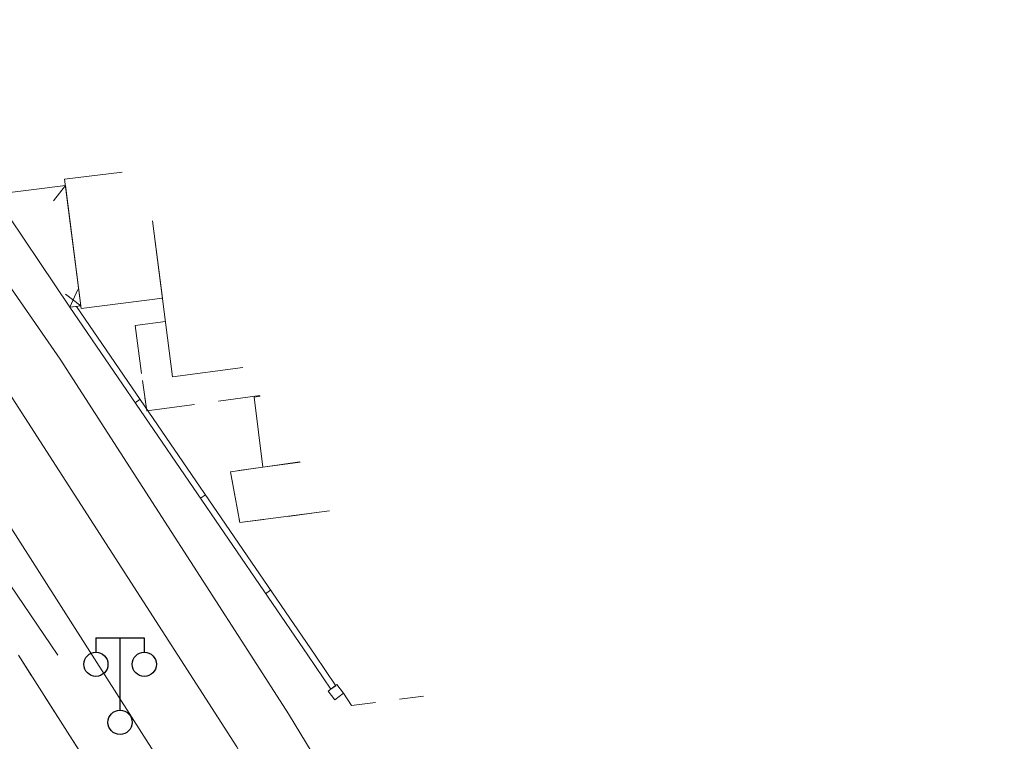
# Model space of a CAD drawing. Extents: x 39508475 to 39522402, y 3783947 to 3795549.
# Tile 168 of 256: x 39518209 to 39518250, y 3790996 to 3791026. Entities that reach past the tile are written whole.
import ezdxf

# ---------------------------------------------------------------- set-up
doc = ezdxf.new("R2010")
doc.units = 0
doc.linetypes.add('X5', pattern=[3, 2, -1])
doc.linetypes.add('X6', pattern=[2, 1, -1])
doc.layers.get('0').update_dxf_attribs({"linetype": 'CONTINUOUS'})
for name, color, linetype in [('DLSS', 4, 'CONTINUOUS'), ('JCDL_JMDD_F', 231, 'CONTINUOUS'), ('JCDL_JMDX_F', 231, 'CONTINUOUS'), ('JCDL_ZBM', 3, 'CONTINUOUS'), ('JMD', 6, 'CONTINUOUS')]:
    doc.layers.add(name, color=color, linetype=linetype)
doc.layers.add('JCDL_JMDX', color=1, linetype='CONTINUOUS', lineweight=0)
doc.layers.add('JCDL_ZBX', color=3, linetype='CONTINUOUS', lineweight=0)
doc.linetypes.add('X49', pattern='A,0,[5,symbolt.shx,S=1,R=0,X=0,Y=0],-10', length=10)

# ---------------------------------------------------------------- blocks, each defined once
blk = doc.blocks.new('3521000')
at = {"color": 0}
for p, q in [((-1, 3.5), (1, 3.5)), ((0, 0.5), (0, 3.5))]:
    blk.add_line(p, q, dxfattribs=at)
at = {"color": 0, "linetype": 'Continuous', "flags": 128}
for points in [[(-1, 3.5), (-1, 2.9)], [(1, 3.5), (1, 2.9)]]:
    blk.add_lwpolyline(points, dxfattribs=at)
at = {"color": 0}
for centre in [(-1, 2.4), (1, 2.4), (0, 0)]:
    blk.add_circle(centre, 0.5, dxfattribs=at)

msp = doc.modelspace()

# ---------------------------------------------------------------- linework, layer by layer
at = {"layer": 'DLSS', "linetype": 'Continuous', "lineweight": 0}
for points in [[(39518215.83736, 3791000), (39518208.86717, 3791010.83278), (39518201.43911, 3791021.54043), (39518188.57392, 3791039.10477), (39518167.45461, 3791064.71209), (39518156.01013, 3791076.04587), (39518144.94701, 3791087.002), (39518113.57462, 3791116.59326), (39518096.67951, 3791130.29973), (39518077.3601, 3791144.50553), (39518061.39994, 3791155.45661), (39518000.02969, 3791193.81799), (39518000, 3791193.8375)], [(39518247.01901, 3790948.65429), (39518238.66161, 3790961.96039), (39518230.20101, 3790975.82405), (39518223.32328, 3790987.18377), (39518218.27582, 3790996.21024), (39518215.83736, 3791000)]]:
    msp.add_lwpolyline(points, dxfattribs=at)
at = {"layer": 'DLSS', "linetype": 'Continuous', "lineweight": 20}
for points in [[(39518171.89945, 3791077.53587), (39518171.16699, 3791077.333), (39518166.74301, 3791075.888), (39518166.00368, 3791074.05125), (39518165.662, 3791072.101), (39518168.772, 3791067.10201), (39518190.567, 3791040.675), (39518193.091, 3791037.321), (39518203.507, 3791023.00999), (39518210.977, 3791012.243), (39518218.85395, 3791000)], [(39518194.041, 3791022.172), (39518195.18541, 3791022.83121), (39518196.43, 3791023.273), (39518200.622, 3791017.31701), (39518207.838, 3791006.996), (39518212.29693, 3791000)], [(39518212.29693, 3791000), (39518215.448, 3790995.056)], [(39518218.85395, 3791000), (39518220.409, 3790997.583)], [(39518250, 3790950.79177), (39518249.94402, 3790950.79131), (39518249.82845, 3790950.79556), (39518249.71319, 3790950.805), (39518249.59847, 3790950.8196), (39518249.48452, 3790950.83935), (39518249.37157, 3790950.86419), (39518249.25985, 3790950.89408), (39518249.14959, 3790950.92896), (39518249.04101, 3790950.96876), (39518248.93433, 3790951.0134), (39518248.82975, 3790951.06278), (39518248.7275, 3790951.11681), (39518248.62779, 3790951.17538), (39518248.5308, 3790951.23837), (39518248.437, 3790951.306), (39518236.507, 3790971.06599), (39518220.409, 3790997.583)]]:
    msp.add_lwpolyline(points, dxfattribs=at)
at = {"layer": 'DLSS', "linetype": 'X6', "lineweight": 0}
for points in [[(39518219.35399, 3791007.781), (39518218.01199, 3791007.583), (39518218.402, 3791005.486), (39518222.11178, 3791005.96578)], [(39518209.24932, 3791000), (39518213.10899, 3790993.93899), (39518229.10588, 3790967.24582), (39518227.54099, 3790966.308)], [(39518222.681, 3790998.42901), (39518223.022, 3790997.927), (39518226.69421, 3790998.3978)]]:
    msp.add_lwpolyline(points, dxfattribs=at)
at = {"layer": 'JCDL_JMDX', "color": 6, "linetype": 'Continuous', "lineweight": 0}
for points in [[(39518211.38199, 3791014.385), (39518211.64783, 3791014.41897)], [(39518211.38199, 3791014.385), (39518221.20863, 3791000)], [(39518211.64783, 3791014.41897), (39518221.51029, 3791000)], [(39518214.07775, 3791010.43875), (39518214.28418, 3791010.57977)], [(39518216.77349, 3791006.4925), (39518216.97993, 3791006.63352)], [(39518219.46925, 3791002.54625), (39518219.67568, 3791002.68727)], [(39518221.20863, 3791000), (39518222.165, 3790998.6)], [(39518221.51029, 3791000), (39518222.37143, 3790998.74102)], [(39518222.165, 3790998.6), (39518222.37143, 3790998.74102)]]:
    msp.add_lwpolyline(points, dxfattribs=at)
at = {"layer": 'JCDL_JMDX', "color": 6, "linetype": 'X5', "lineweight": 0}
for points in [[(39518215.32799, 3791013.79499), (39518214.07601, 3791013.635), (39518214.553, 3791010.107)], [(39518214.38399, 3791011.352), (39518214.553, 3791010.107), (39518219.22547, 3791010.73259)]]:
    msp.add_lwpolyline(points, dxfattribs=at)
at = {"layer": 'JCDL_JMDX_F', "linetype": 'Continuous', "lineweight": 0}
for points in [[(39518211.192, 3791019.422), (39518210.7025, 3791018.78924)], [(39518211.38199, 3791014.385), (39518211.71186, 3791015.11383)], [(39518211.828, 3791014.44199), (39518211.19519, 3791014.93144)], [(39518222.407, 3790998.78601), (39518222.05, 3790998.512), (39518222.32399, 3790998.155), (39518222.681, 3790998.42901), (39518222.407, 3790998.78601)]]:
    msp.add_lwpolyline(points, dxfattribs=at)
at = {"layer": 'JCDL_ZBM', "linetype": 'Continuous', "lineweight": 0}
for points in [[(39518222.11178, 3791005.96578), (39518218.402, 3791005.486), (39518218.01199, 3791007.583), (39518219.35399, 3791007.781)], [(39518219.35399, 3791007.781), (39518220.89138, 3791007.9813)], [(39518209.24932, 3791000), (39518213.10899, 3790993.93899)]]:
    msp.add_lwpolyline(points, dxfattribs=at)
at = {"layer": 'JCDL_ZBX', "color": 114, "linetype": 'X49', "lineweight": 0, "true_color": 0x009944}
msp.add_lwpolyline([(39518195.44367, 3791022.74969), (39518210.87392, 3791000)], dxfattribs=at)
at = {"layer": 'JMD', "color": 6, "linetype": 'Continuous', "lineweight": 0}
for points in [[(39518214.79727, 3791017.9574), (39518215.20501, 3791014.761), (39518211.84199, 3791014.33201), (39518211.16001, 3791019.67401), (39518213.54028, 3791019.96394)], [(39518211.192, 3791019.422), (39518211.828, 3791014.44199), (39518211.38199, 3791014.385), (39518208.237, 3791019.045), (39518211.192, 3791019.422)], [(39518218.52087, 3791011.89625), (39518215.61939, 3791011.51424), (39518214.79722, 3791017.95748)], [(39518218.99699, 3791010.67401), (39518219.24026, 3791010.70816)], [(39518220.88289, 3791007.99532), (39518219.35399, 3791007.781), (39518218.99699, 3791010.67401)]]:
    msp.add_lwpolyline(points, dxfattribs=at)

# ---------------------------------------------------------------- block references
at = {"layer": 'JCDL_JMDD_F'}
msp.add_blockref('3521000', (39518213.45348, 3790997.22699), dxfattribs=at)

doc.saveas('drawing.dxf')
